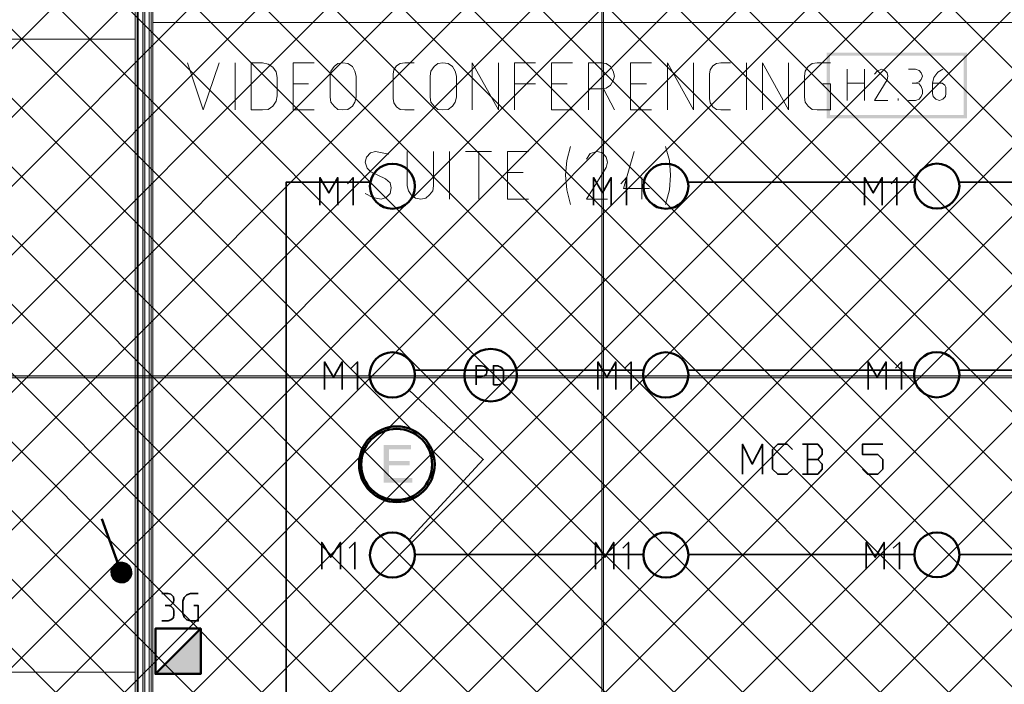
# Model space of a CAD drawing. Header units: millimetres. Extents: x 0.9 to 32.8, y 0.3 to 23.1.
# Tile 26 of 111: x 8.3 to 10.8, y 1.4 to 3.1. Entities that reach past the tile are written whole.
import ezdxf

# ---------------------------------------------------------------- set-up
doc = ezdxf.new("R2010")
doc.units = ezdxf.units.MM
doc.layers.add('PDF_Geometry', color=9, linetype='Continuous', true_color=0x808080)
doc.layers.add('PDF_Solid Fills', color=7, linetype='Continuous')

msp = doc.modelspace()

# ---------------------------------------------------------------- hatches: boundary and pattern name
h = msp.add_hatch()
h.set_pattern_fill('ANSI37', color=256, scale=0.04)
h.paths.add_polyline_path([(2.3967, 9.448), (12.2573, 9.448), (12.2573, 0.7841), (2.3967, 0.7841)])
at = {"layer": 'PDF_Solid Fills', "true_color": 0x808080, "transparency": 33554559}
msp.add_hatch(color=8, dxfattribs=at).paths.add_polyline_path([(28.2152, 2.1699), (28.2152, 2.1733), (1.3427, 2.1733), (1.3427, 2.1683), (28.2152, 2.1683)])
at = {"layer": 'PDF_Solid Fills', "transparency": 33554559}
msp.add_hatch(color=256, dxfattribs=at).paths.add_polyline_path([(9.2807, 1.9933), (9.2092, 1.9933), (9.2092, 1.8949), (9.2841, 1.8949), (9.2841, 1.9066), (9.2225, 1.9066), (9.2225, 1.9399), (9.2773, 1.9399), (9.2773, 1.9516), (9.2225, 1.9516), (9.2225, 1.9816), (9.2807, 1.9816)])

# ---------------------------------------------------------------- linework, layer by layer
at = {"layer": 'PDF_Geometry', "lineweight": 5}
for points in [[(8.5842, 0.4316), (8.5842, 22.9409), (8.5842, 22.9143), (8.579, 22.9143), (8.579, 22.9409), (8.579, 0.4316)], [(9.784, 0.4316), (9.784, 22.9393), (9.784, 22.9143), (9.7791, 22.9143), (9.7791, 22.9393), (9.7791, 0.4316)]]:
    msp.add_lwpolyline(points, dxfattribs=at)
at = {"layer": 'PDF_Geometry', "color": 254, "lineweight": 18, "true_color": 0xdcdcdc}
for points in [[(8.5591, 5.6932), (8.5591, 3.0532), (8.0809, 3.0532), (8.0809, 1.3999), (8.5591, 1.3999), (8.5591, 1.0366), (2.7493, 1.035), (2.7493, 1.1283), (2.5977, 1.1283), (2.5977, 1.3999), (3.1193, 1.3983), (3.1193, 3.0532), (2.5977, 3.0549), (2.5977, 3.2932), (2.6543, 3.2932), (2.6543, 5.7848), (3.8575, 5.7848), (4.7743, 5.7865), (4.7743, 5.4165), (6.4276, 5.4165), (6.4276, 5.7865), (8.5158, 5.7848), (8.5158, 5.6932)], [(8.6059, 3.0966), (8.6059, 1.0366), (12.2307, 1.0366), (12.2307, 3.0966)], [(8.5591, 1.3999), (8.5591, 3.0532), (8.0808, 3.0532), (8.0808, 1.3999)]]:
    msp.add_lwpolyline(points, close=True, dxfattribs=at)
at = {"layer": 'PDF_Geometry', "lineweight": 18}
for points in [[(8.5591, 1.04), (8.5591, 3.3099)], [(8.5641, 1.04), (8.5641, 3.3099)], [(8.5675, 1.04), (8.5675, 3.3099)], [(8.5957, 1.04), (8.5957, 3.3099)], [(8.6007, 1.04), (8.6007, 3.3099)], [(8.6059, 1.04), (8.6059, 3.3099)], [(8.6957, 2.9916), (8.7375, 2.8682), (8.7792, 2.9916)], [(8.8207, 2.8682), (8.8207, 2.9916)], [(9.0275, 2.8682), (8.9724, 2.8682), (8.9724, 2.9916), (9.0275, 2.9916)], [(9.2891, 2.8682), (9.264, 2.8682), (9.2525, 2.8699), (9.2424, 2.8766), (9.2358, 2.8866), (9.234, 2.8982), (9.234, 2.9616), (9.2358, 2.9732), (9.2424, 2.9832), (9.2525, 2.9899), (9.264, 2.9916), (9.2891, 2.9916)], [(9.4407, 2.8682), (9.4407, 2.9916), (9.5091, 2.8682), (9.5091, 2.9916)], [(9.5507, 2.8682), (9.5507, 2.9916), (9.6057, 2.9916)], [(9.7023, 2.8682), (9.6475, 2.8682), (9.6475, 2.9916), (9.7023, 2.9916)], [(9.7441, 2.8682), (9.7441, 2.9916), (9.7775, 2.9916), (9.7908, 2.9899), (9.8023, 2.9816), (9.8091, 2.9699), (9.8125, 2.9566), (9.8091, 2.9449), (9.8023, 2.9332), (9.7908, 2.9249), (9.7775, 2.9232), (9.7441, 2.9232)], [(9.9091, 2.8682), (9.854, 2.8682), (9.854, 2.9916), (9.9091, 2.9916)], [(9.9508, 2.8682), (9.9508, 2.9916), (10.019, 2.8682), (10.019, 2.9916)], [(10.1158, 2.8682), (10.0908, 2.8682), (10.079, 2.8699), (10.0691, 2.8766), (10.0623, 2.8866), (10.0607, 2.8982), (10.0607, 2.9616), (10.0623, 2.9732), (10.0691, 2.9832), (10.079, 2.9899), (10.0908, 2.9916), (10.1158, 2.9916)], [(10.1573, 2.8682), (10.1573, 2.9916)], [(10.1991, 2.8682), (10.1991, 2.9916), (10.2675, 2.8682), (10.2675, 2.9916)], [(10.3573, 2.9366), (10.3774, 2.9366), (10.3774, 2.8682), (10.3424, 2.8682), (10.3291, 2.8699), (10.319, 2.8782), (10.3108, 2.8882), (10.309, 2.9016), (10.309, 2.9566), (10.3108, 2.9699), (10.319, 2.9816), (10.3291, 2.9899), (10.3424, 2.9916), (10.3774, 2.9916)], [(10.4207, 2.8932), (10.4207, 2.9749)], [(10.4657, 2.9749), (10.4657, 2.8932)], [(10.5273, 2.8932), (10.4923, 2.8932), (10.5257, 2.9466), (10.5273, 2.9566), (10.5257, 2.9649), (10.5192, 2.9716), (10.5108, 2.9749), (10.4991, 2.9699), (10.4923, 2.9616)], [(10.5807, 2.9749), (10.599, 2.9749), (10.6091, 2.9716), (10.6141, 2.9649), (10.6174, 2.9566), (10.6141, 2.9482), (10.6091, 2.9416), (10.599, 2.9382), (10.5907, 2.9382)], [(10.6707, 2.9749), (10.6574, 2.9666), (10.6474, 2.9532), (10.6441, 2.9382), (10.6441, 2.9116), (10.6457, 2.9032), (10.6524, 2.8966), (10.6624, 2.8932), (10.6707, 2.8966), (10.6774, 2.9032), (10.679, 2.9116), (10.679, 2.9282), (10.6757, 2.9332), (10.669, 2.9382), (10.6441, 2.9382)], [(9.0124, 2.9366), (8.9724, 2.9366)], [(9.5507, 2.9366), (9.6057, 2.9366)], [(9.689, 2.9366), (9.6475, 2.9366)], [(9.8958, 2.9366), (9.854, 2.9366)], [(10.4207, 2.9382), (10.4657, 2.9382)], [(10.5807, 2.8932), (10.599, 2.8932), (10.6091, 2.8966), (10.6141, 2.9032), (10.6174, 2.9116), (10.6174, 2.9199), (10.6141, 2.9299), (10.6091, 2.9366), (10.599, 2.9382)], [(9.784, 2.9232), (9.8125, 2.8682)], [(10.554, 2.8932), (10.554, 2.8982)], [(9.2225, 2.7532), (9.1875, 2.7599), (9.1742, 2.7566), (9.164, 2.7449), (9.1609, 2.7316), (9.1658, 2.7166), (9.1758, 2.7066), (9.2141, 2.6882), (9.2259, 2.6783), (9.229, 2.6649), (9.2259, 2.6499), (9.2157, 2.6399), (9.2024, 2.6349), (9.1807, 2.6399), (9.1609, 2.6499)], [(9.2708, 2.7599), (9.2708, 2.6699), (9.2742, 2.6566), (9.2807, 2.6466), (9.2925, 2.6382), (9.3058, 2.6349), (9.3191, 2.6382), (9.329, 2.6466), (9.3374, 2.6566), (9.3392, 2.6699), (9.3392, 2.7599)], [(9.3807, 2.6349), (9.3807, 2.7599)], [(9.4225, 2.7599), (9.4908, 2.7599)], [(9.4574, 2.6349), (9.4574, 2.7599)], [(9.5874, 2.6349), (9.5324, 2.6349), (9.5324, 2.7599), (9.5874, 2.7599)], [(9.6974, 2.7732), (9.6874, 2.7366), (9.6841, 2.6982), (9.6874, 2.6599), (9.6974, 2.6216)], [(9.794, 2.6349), (9.7391, 2.6349), (9.7908, 2.7182), (9.794, 2.7316), (9.7908, 2.7449), (9.7807, 2.7566), (9.7673, 2.7599), (9.7491, 2.7549), (9.7391, 2.7399)], [(9.8642, 2.7599), (9.8357, 2.6632), (9.9041, 2.6632)], [(9.9456, 2.6216), (9.9558, 2.6599), (9.959, 2.6982), (9.9558, 2.7366), (9.9456, 2.7732)], [(9.5741, 2.7049), (9.5324, 2.7049)], [(9.884, 2.6916), (9.884, 2.6349)]]:
    msp.add_lwpolyline(points, dxfattribs=at)
for points in [[(8.8625, 2.8682), (8.8925, 2.8682), (8.9074, 2.8699), (8.9191, 2.8782), (8.9275, 2.8916), (8.9309, 2.9049), (8.9309, 2.9532), (8.9275, 2.9682), (8.9191, 2.9799), (8.9074, 2.9882), (8.8925, 2.9916), (8.8625, 2.9916)], [(9.1374, 2.9016), (9.134, 2.8882), (9.1275, 2.8782), (9.1157, 2.8699), (9.1024, 2.8682), (9.0891, 2.8699), (9.0792, 2.8782), (9.0708, 2.8882), (9.069, 2.9016), (9.069, 2.9566), (9.0708, 2.9699), (9.0792, 2.9816), (9.0891, 2.9899), (9.1024, 2.9916), (9.1157, 2.9899), (9.1275, 2.9816), (9.134, 2.9699), (9.1374, 2.9566)], [(9.399, 2.9016), (9.3958, 2.8882), (9.3891, 2.8782), (9.3773, 2.8699), (9.364, 2.8682), (9.3507, 2.8699), (9.3408, 2.8782), (9.3324, 2.8882), (9.3308, 2.9016), (9.3308, 2.9566), (9.3324, 2.9699), (9.3408, 2.9816), (9.3507, 2.9899), (9.364, 2.9916), (9.3773, 2.9899), (9.3891, 2.9816), (9.3958, 2.9699), (9.399, 2.9566)]]:
    msp.add_lwpolyline(points, close=True, dxfattribs=at)
at = {"layer": 'PDF_Geometry', "color": 7, "lineweight": 35}
for points in [[(9.1742, 2.6799), (8.9541, 2.6799), (8.9541, 1.23), (9.1742, 1.23)], [(9.0424, 2.6199), (9.0424, 2.6916), (9.0659, 2.6516), (9.0891, 2.6916), (9.0891, 2.6199)], [(9.129, 2.6199), (9.129, 2.6916), (9.1142, 2.6749)], [(9.7574, 2.6199), (9.7574, 2.6916), (9.7807, 2.6516), (9.8041, 2.6916), (9.8041, 2.6199)], [(9.8441, 2.6199), (9.8441, 2.6916), (9.8292, 2.6749)], [(10.5974, 2.6799), (10.0057, 2.6799)], [(10.4657, 2.6199), (10.4657, 2.6916), (10.4891, 2.6516), (10.5124, 2.6916), (10.5124, 2.6199)], [(10.5507, 2.6199), (10.5507, 2.6916), (10.5356, 2.6749)], [(11.3124, 2.6799), (10.7124, 2.6799)], [(9.0541, 2.1383), (9.0541, 2.2099), (9.0774, 2.1699), (9.1008, 2.2099), (9.1008, 2.1383)], [(9.1408, 2.1383), (9.1408, 2.2099), (9.1241, 2.1933)], [(9.2906, 2.1883), (9.889, 2.1883)], [(9.4507, 2.1499), (9.4507, 2.1999), (9.464, 2.1999), (9.4723, 2.1983), (9.4775, 2.1933), (9.4791, 2.1849), (9.4775, 2.1783), (9.4723, 2.1733), (9.464, 2.1716), (9.4507, 2.1716)], [(9.7691, 2.1383), (9.7691, 2.2099), (9.7924, 2.1699), (9.8156, 2.2099), (9.8156, 2.1383)], [(9.8558, 2.1383), (9.8558, 2.2099), (9.8391, 2.1933)], [(10.0057, 2.1883), (10.5974, 2.1883)], [(10.4758, 2.1383), (10.4758, 2.2099), (10.4991, 2.1699), (10.5223, 2.2099), (10.5223, 2.1383)], [(10.5624, 2.1383), (10.5624, 2.2099), (10.5474, 2.1933)], [(10.7124, 2.1883), (11.3124, 2.1883)], [(9.2758, 1.7449), (9.4692, 1.9549), (9.2758, 2.1366)], [(10.1474, 1.9166), (10.1474, 1.9949), (10.1725, 1.9433), (10.1991, 1.9949), (10.1991, 1.9166)], [(10.2774, 1.9299), (10.2641, 1.9166), (10.2391, 1.9166), (10.2257, 1.9299), (10.2257, 1.9816), (10.2391, 1.9949), (10.2641, 1.9949), (10.2774, 1.9816)], [(10.344, 1.9549), (10.3557, 1.9683), (10.3557, 1.9816), (10.344, 1.9949), (10.3041, 1.9949)], [(10.3174, 1.9949), (10.3174, 1.9166)], [(10.4607, 1.9299), (10.474, 1.9166), (10.5006, 1.9166), (10.514, 1.9299), (10.514, 1.9549), (10.5006, 1.9683), (10.4607, 1.9683), (10.4607, 1.9949), (10.514, 1.9949)], [(10.3041, 1.9166), (10.344, 1.9166), (10.3557, 1.9299), (10.3557, 1.9433), (10.344, 1.9549), (10.3174, 1.9549)], [(9.0473, 1.6683), (9.0473, 1.7383), (9.0708, 1.6999), (9.0959, 1.7383), (9.0959, 1.6683)], [(9.134, 1.6683), (9.134, 1.7383), (9.1191, 1.7233)], [(9.7624, 1.6683), (9.7624, 1.7383), (9.7874, 1.6999), (9.8107, 1.7383), (9.8107, 1.6683)], [(9.849, 1.6683), (9.849, 1.7383), (9.8341, 1.7233)], [(10.4706, 1.6683), (10.4706, 1.7383), (10.4941, 1.6999), (10.5173, 1.7383), (10.5173, 1.6683)], [(10.5574, 1.6683), (10.5574, 1.7383), (10.5408, 1.7233)], [(9.889, 1.7066), (9.2906, 1.7066)], [(10.5957, 1.7066), (10.0057, 1.7066)], [(11.3107, 1.7066), (10.714, 1.7066)], [(8.6291, 1.6049), (8.6458, 1.6049), (8.6524, 1.6033), (8.6591, 1.5966), (8.6607, 1.5883), (8.6591, 1.5816), (8.6524, 1.5749), (8.6458, 1.5733), (8.6375, 1.5733)], [(8.7124, 1.5733), (8.7241, 1.5733), (8.7241, 1.5333), (8.704, 1.5333), (8.6941, 1.5366), (8.6873, 1.5433), (8.6842, 1.5533), (8.6842, 1.5849), (8.6873, 1.5949), (8.6941, 1.6016), (8.704, 1.6049), (8.7241, 1.6049)], [(8.6291, 1.5333), (8.6458, 1.5333), (8.6524, 1.5366), (8.6591, 1.5416), (8.6607, 1.5499), (8.6607, 1.5583), (8.6591, 1.5649), (8.6524, 1.5716), (8.6458, 1.5733)]]:
    msp.add_lwpolyline(points, dxfattribs=at)
msp.add_lwpolyline([(9.4958, 2.1499), (9.5073, 2.1499), (9.5157, 2.1516), (9.5206, 2.1566), (9.5224, 2.1649), (9.5224, 2.1849), (9.5206, 2.1916), (9.5157, 2.1966), (9.5073, 2.1999), (9.4958, 2.1999)], close=True, dxfattribs=at)
at = {"layer": 'PDF_Geometry', "lineweight": 5}
msp.add_lwpolyline([(28.2152, 2.1699), (28.2152, 2.1733), (1.3427, 2.1733), (1.3427, 2.1683), (28.2152, 2.1683)], close=True, dxfattribs=at)
at = {"layer": 'PDF_Geometry', "color": 1, "lineweight": 50}
for points in [[(8.5224, 1.6599), (8.4725, 1.7999)], [(8.7307, 1.5133), (8.6124, 1.395), (8.7307, 1.395), (8.7307, 1.5133), (8.6124, 1.5133), (8.6124, 1.395)]]:
    msp.add_lwpolyline(points, dxfattribs=at)
at = {"layer": 'PDF_Geometry', "color": 3, "lineweight": 50}
for centre, radius in [((9.2319, 2.6689), 0.0588), ((9.9469, 2.6689), 0.0588), ((10.6554, 2.6694), 0.0587), ((9.4887, 2.1755), 0.0687), ((9.2314, 2.1759), 0.0592), ((9.9464, 2.1759), 0.0592), ((10.6549, 2.1764), 0.0591), ((9.2319, 1.7056), 0.0588), ((9.9469, 1.7056), 0.0588), ((10.6554, 1.7061), 0.0587)]:
    msp.add_circle(centre, radius, dxfattribs=at)
at = {"layer": 'PDF_Geometry', "color": 4, "lineweight": 50}
for centre, radius in [((9.2434, 1.9425), 0.0989), ((9.243, 1.9422), 0.0928)]:
    msp.add_circle(centre, radius, dxfattribs=at)
at = {"layer": 'PDF_Solid Fills', "color": 8, "lineweight": 5, "true_color": 0x808080, "transparency": 33554559}
for points in [[(8.5842, 0.4316), (8.5842, 22.9409), (8.5792, 0.4316), (8.5792, 22.9409)], [(9.784, 0.4316), (9.784, 22.9393), (9.779, 0.4316), (9.779, 22.9393)]]:
    msp.add_solid(points, dxfattribs=at)
at = {"layer": 'PDF_Solid Fills', "color": 8, "lineweight": 18, "true_color": 0x808080, "transparency": 33554559}
for points in [[(10.3675, 2.8466), (10.3758, 2.8549), (10.3675, 3.0182)], [(10.3758, 2.8549), (10.3675, 3.0182), (10.3758, 3.0099)], [(10.3675, 3.0182), (10.3758, 3.0099), (10.734, 3.0182)], [(10.3758, 3.0099), (10.734, 3.0182), (10.7257, 3.0099)], [(10.734, 3.0182), (10.7257, 3.0099), (10.734, 2.8466)], [(10.7257, 3.0099), (10.734, 2.8466), (10.7257, 2.8549)], [(10.734, 2.8466), (10.7257, 2.8549), (10.3675, 2.8466)], [(10.7257, 2.8549), (10.3675, 2.8466), (10.3758, 2.8549)]]:
    msp.add_solid(points, dxfattribs=at)
at = {"layer": 'PDF_Solid Fills', "color": 1, "lineweight": 50, "transparency": 33554559}
for points in [[(8.4975, 1.6733), (8.4941, 1.6633), (8.5224, 1.6599)], [(8.5041, 1.6816), (8.4975, 1.6733), (8.5224, 1.6599)], [(8.514, 1.6883), (8.5041, 1.6816), (8.5224, 1.6599)], [(8.5257, 1.6883), (8.514, 1.6883), (8.5224, 1.6599)], [(8.5375, 1.6849), (8.5257, 1.6883), (8.5224, 1.6599)], [(8.5458, 1.6783), (8.5375, 1.6849), (8.5224, 1.6599)], [(8.5508, 1.6683), (8.5458, 1.6783), (8.5224, 1.6599)], [(8.4941, 1.6633), (8.4957, 1.6516), (8.5224, 1.6599)], [(8.4957, 1.6516), (8.5007, 1.6416), (8.5224, 1.6599)], [(8.5007, 1.6416), (8.509, 1.6349), (8.5224, 1.6599)], [(8.509, 1.6349), (8.5192, 1.6316), (8.5224, 1.6599)], [(8.5192, 1.6316), (8.5307, 1.6316), (8.5224, 1.6599)], [(8.5524, 1.6566), (8.5508, 1.6683), (8.5224, 1.6599)], [(8.5307, 1.6316), (8.5409, 1.6366), (8.5224, 1.6599)], [(8.5409, 1.6366), (8.5492, 1.6466), (8.5224, 1.6599)], [(8.5492, 1.6466), (8.5524, 1.6566), (8.5224, 1.6599)]]:
    msp.add_solid(points, dxfattribs=at)
at = {"layer": 'PDF_Solid Fills', "color": 1, "lineweight": 35, "transparency": 33554559}
msp.add_solid([(8.7307, 1.5133), (8.6124, 1.395), (8.7307, 1.395)], dxfattribs=at)

doc.saveas('drawing.dxf')
